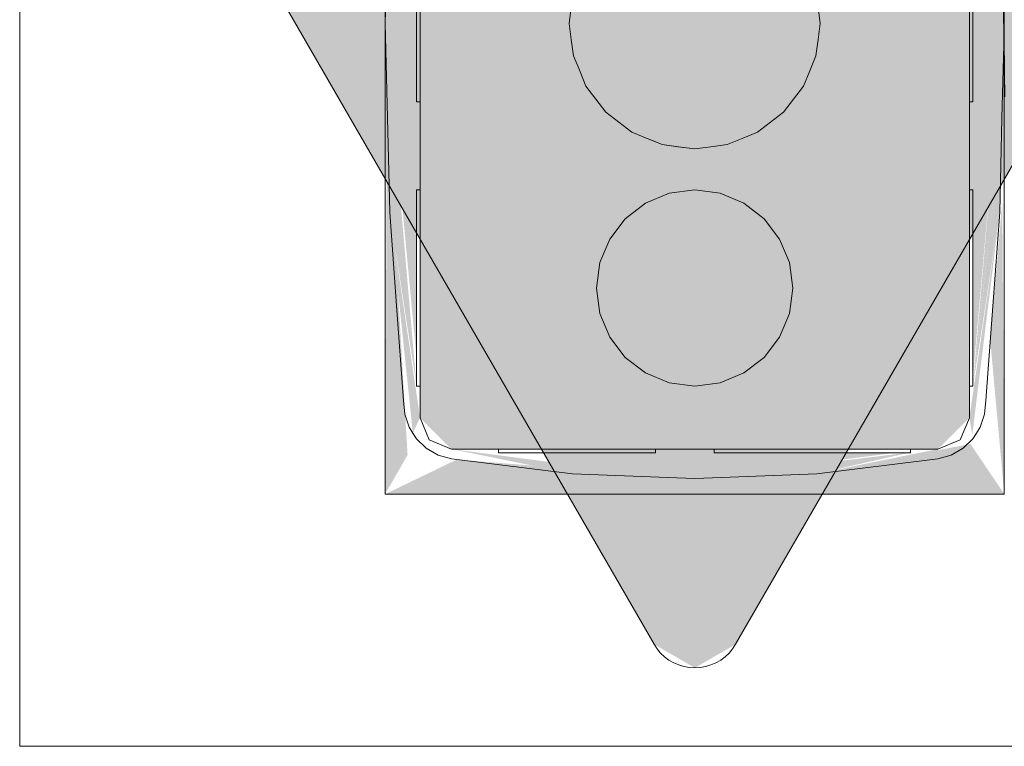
# Model space of a CAD drawing. Header units: millimetres. Extents: x 4480191 to 4481199, y -30324204 to -30323479.
# Tile 186 of 243: x 4480202.065 to 4480202.316, y -30323780.452 to -30323780.267. Entities that reach past the tile are written whole.
import ezdxf

# ---------------------------------------------------------------- set-up
doc = ezdxf.new("R2010")
doc.units = ezdxf.units.MM
for name, color, linetype, lineweight in [('EL-Caixa ARC', 9, 'Continuous', 18), ('EL-Condutos ARC (Direta)', 14, 'Continuous', 25), ('EL-Tomadas', 150, 'Continuous', 20)]:
    doc.layers.add(name, color=color, linetype=linetype, lineweight=lineweight)

msp = doc.modelspace()

# ---------------------------------------------------------------- hatches: boundary and pattern name
at = {"layer": 'EL-Caixa ARC', "linetype": 'Continuous'}
for points in [[(4480202.16676, -30323780.1677), (4480202.16676, -30323780.36869), (4480202.20268, -30323780.28395), (4480202.20531, -30323780.26405), (4480202.16676, -30323780.1677), (4480202.20336, -30323780.26449)], [(4480202.30676, -30323780.1677), (4480202.26964, -30323780.2605), (4480202.26767, -30323780.27647), (4480202.30676, -30323780.36869)], [(4480202.16558, -30323780.17573), (4480202.15903, -30323780.22009), (4480202.15786, -30323780.26819)], [(4480202.15818, -30323780.17573), (4480202.15786, -30323780.22887), (4480202.15953, -30323780.28819)], [(4480202.15786, -30323780.26819), (4480202.16584, -30323780.35314), (4480202.16584, -30323780.17989)], [(4480202.20585, -30323780.27647), (4480202.22076, -30323780.29591), (4480202.2489, -30323780.2975), (4480202.26447, -30323780.28419), (4480202.26767, -30323780.25991), (4480202.25276, -30323780.24048), (4480202.22462, -30323780.23889), (4480202.21293, -30323780.24832), (4480202.20753, -30323780.2703)], [(4480202.30768, -30323780.3583), (4480202.31552, -30323780.26989), (4480202.30768, -30323780.25335)], [(4480202.16584, -30323780.36023), (4480202.15786, -30323780.26819), (4480202.15844, -30323780.29225)], [(4480202.31551, -30323780.27), (4480202.30768, -30323780.36024), (4480202.31507, -30323780.29236)], [(4480202.20585, -30323780.27647), (4480202.16676, -30323780.36869), (4480202.21261, -30323780.32918)], [(4480202.30676, -30323780.36869), (4480202.26911, -30323780.27988), (4480202.26447, -30323780.28419), (4480202.26091, -30323780.32918)], [(4480202.21578, -30323780.31752), (4480202.22676, -30323780.30168), (4480202.22463, -30323780.28322)], [(4480202.26447, -30323780.28419), (4480202.25841, -30323780.32315), (4480202.26091, -30323780.32918)], [(4480202.20953, -30323780.28729), (4480202.21215, -30323780.32328), (4480202.21511, -30323780.32315)], [(4480202.20954, -30323780.2873), (4480202.21491, -30323780.32116), (4480202.21174, -30323780.28898)], [(4480202.25933, -30323780.31722), (4480202.26399, -30323780.28729), (4480202.26193, -30323780.28751)], [(4480202.15786, -30323780.38819), (4480202.16359, -30323780.37821), (4480202.15834, -30323780.28819)], [(4480202.25444, -30323780.31797), (4480202.25841, -30323780.32315), (4480202.2618, -30323780.28897)], [(4480202.16589, -30323780.36065), (4480202.15844, -30323780.29225), (4480202.15903, -30323780.3163)], [(4480202.21196, -30323780.29121), (4480202.21491, -30323780.32116), (4480202.21432, -30323780.29691)], [(4480202.21511, -30323780.32315), (4480202.21908, -30323780.31797), (4480202.21413, -30323780.29082)], [(4480202.21908, -30323780.31797), (4480202.21753, -30323780.29457), (4480202.21413, -30323780.29082)], [(4480202.30768, -30323780.36065), (4480202.31449, -30323780.3163), (4480202.31507, -30323780.29236)], [(4480202.21908, -30323780.31797), (4480202.22052, -30323780.29913), (4480202.21745, -30323780.29336)], [(4480202.25595, -30323780.2953), (4480202.25276, -30323780.29591), (4480202.25444, -30323780.31797)], [(4480202.25599, -30323780.29457), (4480202.25444, -30323780.31797), (4480202.25892, -30323780.29337)], [(4480202.24504, -30323780.2991), (4480202.25444, -30323780.31797), (4480202.25276, -30323780.29591)], [(4480202.22848, -30323780.2991), (4480202.22552, -30323780.30957), (4480202.23029, -30323780.3115)], [(4480202.24504, -30323780.2991), (4480202.24323, -30323780.3115), (4480202.24926, -30323780.314)], [(4480202.21176, -30323780.33565), (4480202.21908, -30323780.35333), (4480202.23676, -30323780.36065), (4480202.25444, -30323780.35333), (4480202.26176, -30323780.33565), (4480202.25444, -30323780.31797), (4480202.23676, -30323780.31065), (4480202.21908, -30323780.31797)], [(4480202.31567, -30323780.38819), (4480202.31515, -30323780.31374), (4480202.31208, -30323780.34896)], [(4480202.16494, -30323780.37262), (4480202.16676, -30323780.36869), (4480202.15903, -30323780.3163)], [(4480202.30676, -30323780.36869), (4480202.30751, -30323780.37306), (4480202.31449, -30323780.3163)], [(4480202.16676, -30323780.36869), (4480202.17476, -30323780.37669), (4480202.21713, -30323780.35436), (4480202.21261, -30323780.32918), (4480202.16676, -30323780.36869), (4480202.20798, -30323780.34481)], [(4480202.26091, -30323780.32918), (4480202.26176, -30323780.33565), (4480202.30676, -30323780.36869)], [(4480202.26797, -30323780.34621), (4480202.30676, -30323780.36869), (4480202.27613, -30323780.34621)], [(4480202.27136, -30323780.34818), (4480202.24926, -30323780.3573), (4480202.29876, -30323780.37669), (4480202.30676, -30323780.36869)], [(4480202.21908, -30323780.35333), (4480202.17476, -30323780.37669), (4480202.22188, -30323780.3645)], [(4480202.29876, -30323780.37669), (4480202.25388, -30323780.35911), (4480202.23676, -30323780.36065), (4480202.17476, -30323780.37669)], [(4480202.30704, -30323780.37538), (4480202.26786, -30323780.38297), (4480202.24176, -30323780.37847), (4480202.24176, -30323780.38807), (4480202.31567, -30323780.38819)], [(4480202.22992, -30323780.38395), (4480202.17476, -30323780.37669), (4480202.20566, -30323780.38297)], [(4480202.23639, -30323780.37685), (4480202.19986, -30323780.3777), (4480202.23676, -30323780.38423), (4480202.28753, -30323780.37768)], [(4480202.29176, -30323780.37754), (4480202.24384, -30323780.38337), (4480202.26786, -30323780.38297)], [(4480202.29876, -30323780.37669), (4480202.26786, -30323780.38297), (4480202.29876, -30323780.37919)], [(4480202.20485, -30323780.38819), (4480202.23651, -30323780.38422), (4480202.17617, -30323780.37936), (4480202.15786, -30323780.38819)]]:
    msp.add_hatch(color=41, dxfattribs=at).paths.add_polyline_path(points)
at = {"layer": 'EL-Condutos ARC (Direta)', "linetype": 'Continuous'}
msp.add_hatch(color=31, dxfattribs=at).paths.add_polyline_path([(4480202.31586, -30323780.28983), (4480202.34158, -30323780.28968), (4480202.34125, -30323780.27193), (4480202.31553, -30323780.27209)])
at = {"layer": 'EL-Tomadas', "linetype": 'Continuous'}
msp.add_hatch(color=150, dxfattribs=at).paths.add_polyline_path([(4480202.24719, -30323780.42645), (4480202.38878, -30323780.1812), (4480202.38967, -30323780.17109), (4480202.37839, -30323780.1632), (4480202.09514, -30323780.16306), (4480202.08474, -30323780.16906), (4480202.08474, -30323780.18106), (4480202.22641, -30323780.42645), (4480202.2368, -30323780.43245)])

# ---------------------------------------------------------------- linework, layer by layer
at = {"layer": 'EL-Caixa ARC'}
for p, q in [((4480202.15786, -30323780.23609), (4480202.15786, -30323780.26819)), ((4480202.15845, -30323780.24402), (4480202.15786, -30323780.26819)), ((4480202.31567, -30323780.26819), (4480202.31567, -30323780.24345)), ((4480202.16676, -30323780.24819), (4480202.16676, -30323780.28819)), ((4480202.30676, -30323780.28819), (4480202.30676, -30323780.24819)), ((4480202.16584, -30323780.26302), (4480202.16584, -30323780.26819)), ((4480202.16676, -30323780.26819), (4480202.16676, -30323780.26302)), ((4480202.20531, -30323780.26405), (4480202.20476, -30323780.26819)), ((4480202.20476, -30323780.26819), (4480202.20531, -30323780.26405)), ((4480202.26876, -30323780.26819), (4480202.26822, -30323780.26405)), ((4480202.26822, -30323780.26405), (4480202.26876, -30323780.26819)), ((4480202.30676, -30323780.26302), (4480202.30676, -30323780.26819)), ((4480202.30768, -30323780.26819), (4480202.30768, -30323780.26302)), ((4480202.15786, -30323780.26819), (4480202.15844, -30323780.29225)), ((4480202.15786, -30323780.26819), (4480202.15786, -30323780.28819)), ((4480202.16584, -30323780.26819), (4480202.16584, -30323780.27337)), ((4480202.16676, -30323780.27337), (4480202.16676, -30323780.26819)), ((4480202.20476, -30323780.26819), (4480202.20531, -30323780.27233)), ((4480202.20531, -30323780.27233), (4480202.20476, -30323780.26819)), ((4480202.26822, -30323780.27233), (4480202.26876, -30323780.26819)), ((4480202.26876, -30323780.26819), (4480202.26822, -30323780.27233)), ((4480202.30676, -30323780.26819), (4480202.30676, -30323780.27337)), ((4480202.30768, -30323780.27337), (4480202.30768, -30323780.26819)), ((4480202.31567, -30323780.30028), (4480202.31567, -30323780.26819)), ((4480202.20531, -30323780.27233), (4480202.20585, -30323780.27647)), ((4480202.20585, -30323780.27647), (4480202.20531, -30323780.27233)), ((4480202.26767, -30323780.27647), (4480202.26822, -30323780.27233)), ((4480202.26822, -30323780.27233), (4480202.26767, -30323780.27647)), ((4480202.16584, -30323780.27337), (4480202.16584, -30323780.27819)), ((4480202.16676, -30323780.27819), (4480202.16676, -30323780.27337)), ((4480202.30676, -30323780.27337), (4480202.30676, -30323780.27819)), ((4480202.30768, -30323780.27819), (4480202.30768, -30323780.27337)), ((4480202.31507, -30323780.29236), (4480202.31553, -30323780.27365)), ((4480202.31553, -30323780.27365), (4480202.31554, -30323780.2735)), ((4480202.20585, -30323780.27647), (4480202.20745, -30323780.28033)), ((4480202.20745, -30323780.28033), (4480202.20585, -30323780.27647)), ((4480202.26607, -30323780.28033), (4480202.26767, -30323780.27647)), ((4480202.26767, -30323780.27647), (4480202.26607, -30323780.28033)), ((4480202.16584, -30323780.27819), (4480202.16584, -30323780.28233)), ((4480202.16676, -30323780.28233), (4480202.16676, -30323780.27819)), ((4480202.20745, -30323780.28033), (4480202.20905, -30323780.28419)), ((4480202.20905, -30323780.28419), (4480202.20745, -30323780.28033)), ((4480202.26447, -30323780.28419), (4480202.26607, -30323780.28033)), ((4480202.26607, -30323780.28033), (4480202.26447, -30323780.28419)), ((4480202.30676, -30323780.27819), (4480202.30676, -30323780.28233)), ((4480202.30768, -30323780.28233), (4480202.30768, -30323780.27819)), ((4480202.16584, -30323780.28233), (4480202.16584, -30323780.28552)), ((4480202.16676, -30323780.28552), (4480202.16676, -30323780.28233)), ((4480202.30676, -30323780.28233), (4480202.30676, -30323780.28552)), ((4480202.30768, -30323780.28552), (4480202.30768, -30323780.28233)), ((4480202.20905, -30323780.28419), (4480202.21159, -30323780.28751)), ((4480202.21159, -30323780.28751), (4480202.20905, -30323780.28419)), ((4480202.26193, -30323780.28751), (4480202.26447, -30323780.28419)), ((4480202.26447, -30323780.28419), (4480202.26193, -30323780.28751)), ((4480202.16584, -30323780.28552), (4480202.16584, -30323780.28751)), ((4480202.16584, -30323780.28751), (4480202.16584, -30323780.28819)), ((4480202.16676, -30323780.28751), (4480202.16676, -30323780.28552)), ((4480202.16676, -30323780.28819), (4480202.16676, -30323780.28751)), ((4480202.21159, -30323780.28751), (4480202.21413, -30323780.29082)), ((4480202.21413, -30323780.29082), (4480202.21159, -30323780.28751)), ((4480202.25939, -30323780.29082), (4480202.26193, -30323780.28751)), ((4480202.26193, -30323780.28751), (4480202.25939, -30323780.29082)), ((4480202.30676, -30323780.28552), (4480202.30676, -30323780.28751)), ((4480202.30676, -30323780.28751), (4480202.30676, -30323780.28819)), ((4480202.30768, -30323780.28751), (4480202.30768, -30323780.28552)), ((4480202.30768, -30323780.28819), (4480202.30768, -30323780.28751)), ((4480202.15786, -30323780.28819), (4480202.15786, -30323780.30027)), ((4480202.16584, -30323780.28819), (4480202.16676, -30323780.28819)), ((4480202.16676, -30323780.28819), (4480202.16676, -30323780.31065)), ((4480202.16676, -30323780.31065), (4480202.16676, -30323780.28819)), ((4480202.30676, -30323780.31065), (4480202.30676, -30323780.28819)), ((4480202.30676, -30323780.28819), (4480202.30768, -30323780.28819)), ((4480202.30676, -30323780.28819), (4480202.30676, -30323780.31065)), ((4480202.15844, -30323780.29225), (4480202.15903, -30323780.3163)), ((4480202.21413, -30323780.29082), (4480202.21745, -30323780.29336)), ((4480202.21745, -30323780.29336), (4480202.21413, -30323780.29082)), ((4480202.25607, -30323780.29336), (4480202.25939, -30323780.29082)), ((4480202.25939, -30323780.29082), (4480202.25607, -30323780.29336)), ((4480202.31449, -30323780.3163), (4480202.31507, -30323780.29236)), ((4480202.21745, -30323780.29336), (4480202.22076, -30323780.29591)), ((4480202.22076, -30323780.29591), (4480202.21745, -30323780.29336)), ((4480202.25276, -30323780.29591), (4480202.25607, -30323780.29336)), ((4480202.25607, -30323780.29336), (4480202.25276, -30323780.29591)), ((4480202.22076, -30323780.29591), (4480202.22462, -30323780.2975)), ((4480202.22462, -30323780.2975), (4480202.22076, -30323780.29591)), ((4480202.22462, -30323780.2975), (4480202.22848, -30323780.2991)), ((4480202.22558, -30323780.2979), (4480202.22462, -30323780.2975)), ((4480202.22848, -30323780.2991), (4480202.22558, -30323780.2979)), ((4480202.24504, -30323780.2991), (4480202.2489, -30323780.2975)), ((4480202.2489, -30323780.2975), (4480202.24504, -30323780.2991)), ((4480202.2489, -30323780.2975), (4480202.25276, -30323780.29591)), ((4480202.25276, -30323780.29591), (4480202.2489, -30323780.2975)), ((4480202.15786, -30323780.30027), (4480202.15786, -30323780.30752)), ((4480202.22848, -30323780.2991), (4480202.23262, -30323780.29965)), ((4480202.23245, -30323780.29963), (4480202.22848, -30323780.2991)), ((4480202.23676, -30323780.3002), (4480202.23245, -30323780.29963)), ((4480202.23262, -30323780.29965), (4480202.23676, -30323780.3002)), ((4480202.23676, -30323780.3002), (4480202.2409, -30323780.29965)), ((4480202.2409, -30323780.29965), (4480202.23676, -30323780.3002)), ((4480202.2409, -30323780.29965), (4480202.24504, -30323780.2991)), ((4480202.24504, -30323780.2991), (4480202.2409, -30323780.29965)), ((4480202.31567, -30323780.30751), (4480202.31567, -30323780.30028)), ((4480202.15786, -30323780.30752), (4480202.15786, -30323780.3472)), ((4480202.31567, -30323780.3529), (4480202.31567, -30323780.30751)), ((4480202.16584, -30323780.31065), (4480202.16584, -30323780.3115)), ((4480202.16676, -30323780.31065), (4480202.16584, -30323780.31065)), ((4480202.16584, -30323780.3115), (4480202.16584, -30323780.314)), ((4480202.16676, -30323780.31065), (4480202.16676, -30323780.35428)), ((4480202.16676, -30323780.3115), (4480202.16676, -30323780.31065)), ((4480202.16676, -30323780.314), (4480202.16676, -30323780.3115)), ((4480202.23029, -30323780.3115), (4480202.22426, -30323780.314)), ((4480202.22426, -30323780.314), (4480202.23029, -30323780.3115)), ((4480202.23676, -30323780.31065), (4480202.23029, -30323780.3115)), ((4480202.23029, -30323780.3115), (4480202.23676, -30323780.31065)), ((4480202.24323, -30323780.3115), (4480202.23676, -30323780.31065)), ((4480202.23676, -30323780.31065), (4480202.24323, -30323780.3115)), ((4480202.24926, -30323780.314), (4480202.24323, -30323780.3115)), ((4480202.24323, -30323780.3115), (4480202.24926, -30323780.314)), ((4480202.30676, -30323780.35428), (4480202.30676, -30323780.31065)), ((4480202.30676, -30323780.31065), (4480202.30676, -30323780.3115)), ((4480202.30768, -30323780.31065), (4480202.30676, -30323780.31065)), ((4480202.30676, -30323780.3115), (4480202.30676, -30323780.314)), ((4480202.30768, -30323780.3115), (4480202.30768, -30323780.31065)), ((4480202.30768, -30323780.314), (4480202.30768, -30323780.3115)), ((4480202.16584, -30323780.314), (4480202.16584, -30323780.31797)), ((4480202.16676, -30323780.31797), (4480202.16676, -30323780.314)), ((4480202.22426, -30323780.314), (4480202.21908, -30323780.31797)), ((4480202.21908, -30323780.31797), (4480202.22426, -30323780.314)), ((4480202.25444, -30323780.31797), (4480202.24926, -30323780.314)), ((4480202.24926, -30323780.314), (4480202.25444, -30323780.31797)), ((4480202.30676, -30323780.314), (4480202.30676, -30323780.31797)), ((4480202.30768, -30323780.31797), (4480202.30768, -30323780.314)), ((4480202.15903, -30323780.3163), (4480202.16079, -30323780.34017)), ((4480202.16584, -30323780.31797), (4480202.16584, -30323780.32315)), ((4480202.16676, -30323780.32315), (4480202.16676, -30323780.31797)), ((4480202.21908, -30323780.31797), (4480202.21511, -30323780.32315)), ((4480202.21511, -30323780.32315), (4480202.21908, -30323780.31797)), ((4480202.25841, -30323780.32315), (4480202.25444, -30323780.31797)), ((4480202.25444, -30323780.31797), (4480202.25841, -30323780.32315)), ((4480202.30676, -30323780.31797), (4480202.30676, -30323780.32315)), ((4480202.30768, -30323780.32315), (4480202.30768, -30323780.31797)), ((4480202.31272, -30323780.34029), (4480202.31449, -30323780.3163)), ((4480202.16584, -30323780.32315), (4480202.16584, -30323780.32918)), ((4480202.16676, -30323780.32918), (4480202.16676, -30323780.32315)), ((4480202.21511, -30323780.32315), (4480202.21261, -30323780.32918)), ((4480202.21261, -30323780.32918), (4480202.21511, -30323780.32315)), ((4480202.26091, -30323780.32918), (4480202.25841, -30323780.32315)), ((4480202.25841, -30323780.32315), (4480202.26091, -30323780.32918)), ((4480202.30676, -30323780.32315), (4480202.30676, -30323780.32918)), ((4480202.30768, -30323780.32918), (4480202.30768, -30323780.32315)), ((4480202.16584, -30323780.32918), (4480202.16584, -30323780.33565)), ((4480202.16676, -30323780.33565), (4480202.16676, -30323780.32918)), ((4480202.21261, -30323780.32918), (4480202.21176, -30323780.33565)), ((4480202.21176, -30323780.33565), (4480202.21261, -30323780.32918)), ((4480202.26176, -30323780.33565), (4480202.26091, -30323780.32918)), ((4480202.26091, -30323780.32918), (4480202.26176, -30323780.33565)), ((4480202.30676, -30323780.32918), (4480202.30676, -30323780.33565)), ((4480202.30768, -30323780.33565), (4480202.30768, -30323780.32918)), ((4480202.16584, -30323780.33565), (4480202.16584, -30323780.34212)), ((4480202.16676, -30323780.34212), (4480202.16676, -30323780.33565)), ((4480202.21176, -30323780.33565), (4480202.21261, -30323780.34212)), ((4480202.21261, -30323780.34212), (4480202.21176, -30323780.33565)), ((4480202.26091, -30323780.34212), (4480202.26176, -30323780.33565)), ((4480202.26176, -30323780.33565), (4480202.26091, -30323780.34212)), ((4480202.30676, -30323780.33565), (4480202.30676, -30323780.34212)), ((4480202.30768, -30323780.34212), (4480202.30768, -30323780.33565)), ((4480202.16079, -30323780.34017), (4480202.16257, -30323780.36429)), ((4480202.31095, -30323780.36429), (4480202.31272, -30323780.34029)), ((4480202.16584, -30323780.34212), (4480202.16584, -30323780.34815)), ((4480202.16676, -30323780.34815), (4480202.16676, -30323780.34212)), ((4480202.21261, -30323780.34212), (4480202.21511, -30323780.34815)), ((4480202.21511, -30323780.34815), (4480202.21261, -30323780.34212)), ((4480202.25841, -30323780.34815), (4480202.26091, -30323780.34212)), ((4480202.26091, -30323780.34212), (4480202.25841, -30323780.34815)), ((4480202.30676, -30323780.34212), (4480202.30676, -30323780.34815)), ((4480202.30768, -30323780.34815), (4480202.30768, -30323780.34212)), ((4480202.15786, -30323780.3472), (4480202.15786, -30323780.35292)), ((4480202.16584, -30323780.34815), (4480202.16584, -30323780.35333)), ((4480202.16676, -30323780.35333), (4480202.16676, -30323780.34815)), ((4480202.21511, -30323780.34815), (4480202.21908, -30323780.35333)), ((4480202.21908, -30323780.35333), (4480202.21511, -30323780.34815)), ((4480202.25444, -30323780.35333), (4480202.25841, -30323780.34815)), ((4480202.25841, -30323780.34815), (4480202.25444, -30323780.35333)), ((4480202.30676, -30323780.34815), (4480202.30676, -30323780.35333)), ((4480202.30768, -30323780.35333), (4480202.30768, -30323780.34815)), ((4480202.15786, -30323780.35292), (4480202.15786, -30323780.36143)), ((4480202.31567, -30323780.36143), (4480202.31567, -30323780.3529)), ((4480202.16584, -30323780.35333), (4480202.16584, -30323780.3573)), ((4480202.16676, -30323780.3573), (4480202.16676, -30323780.35333)), ((4480202.16676, -30323780.35428), (4480202.16676, -30323780.36065)), ((4480202.21908, -30323780.35333), (4480202.22426, -30323780.3573)), ((4480202.22426, -30323780.3573), (4480202.21908, -30323780.35333)), ((4480202.24926, -30323780.3573), (4480202.25444, -30323780.35333)), ((4480202.25444, -30323780.35333), (4480202.24926, -30323780.3573)), ((4480202.30676, -30323780.35333), (4480202.30676, -30323780.3573)), ((4480202.30676, -30323780.36065), (4480202.30676, -30323780.35428)), ((4480202.30768, -30323780.3573), (4480202.30768, -30323780.35333)), ((4480202.16584, -30323780.3573), (4480202.16584, -30323780.35979)), ((4480202.16676, -30323780.35979), (4480202.16676, -30323780.3573)), ((4480202.22426, -30323780.3573), (4480202.23029, -30323780.35979)), ((4480202.23029, -30323780.35979), (4480202.22426, -30323780.3573)), ((4480202.24323, -30323780.35979), (4480202.24926, -30323780.3573)), ((4480202.24926, -30323780.3573), (4480202.24323, -30323780.35979)), ((4480202.30676, -30323780.3573), (4480202.30676, -30323780.35979)), ((4480202.30768, -30323780.35979), (4480202.30768, -30323780.3573)), ((4480202.16584, -30323780.35979), (4480202.16584, -30323780.36065)), ((4480202.16584, -30323780.36065), (4480202.16676, -30323780.36065)), ((4480202.16676, -30323780.36065), (4480202.16676, -30323780.35979)), ((4480202.16676, -30323780.36065), (4480202.16676, -30323780.36869)), ((4480202.16676, -30323780.36869), (4480202.16676, -30323780.36065)), ((4480202.23029, -30323780.35979), (4480202.23676, -30323780.36065)), ((4480202.23676, -30323780.36065), (4480202.23029, -30323780.35979)), ((4480202.23676, -30323780.36065), (4480202.24323, -30323780.35979)), ((4480202.24323, -30323780.35979), (4480202.23676, -30323780.36065)), ((4480202.30676, -30323780.35979), (4480202.30676, -30323780.36065)), ((4480202.30676, -30323780.36869), (4480202.30676, -30323780.36065)), ((4480202.30676, -30323780.36065), (4480202.30768, -30323780.36065)), ((4480202.30676, -30323780.36065), (4480202.30676, -30323780.36869)), ((4480202.30768, -30323780.36065), (4480202.30768, -30323780.35979)), ((4480202.15786, -30323780.36143), (4480202.15786, -30323780.36638)), ((4480202.31567, -30323780.36638), (4480202.31567, -30323780.36143)), ((4480202.16257, -30323780.36429), (4480202.16286, -30323780.36777)), ((4480202.31066, -30323780.36777), (4480202.31095, -30323780.36429)), ((4480202.15786, -30323780.36638), (4480202.15786, -30323780.38819)), ((4480202.16286, -30323780.36777), (4480202.16397, -30323780.37108)), ((4480202.30955, -30323780.37108), (4480202.31066, -30323780.36777)), ((4480202.31567, -30323780.38819), (4480202.31567, -30323780.36638)), ((4480202.16676, -30323780.36869), (4480202.1691, -30323780.37435)), ((4480202.1691, -30323780.37435), (4480202.16676, -30323780.36869)), ((4480202.30442, -30323780.37435), (4480202.30676, -30323780.36869)), ((4480202.30676, -30323780.36869), (4480202.30442, -30323780.37435)), ((4480202.16397, -30323780.37108), (4480202.16494, -30323780.37262)), ((4480202.16494, -30323780.37262), (4480202.16584, -30323780.37404)), ((4480202.30768, -30323780.37404), (4480202.30858, -30323780.37262)), ((4480202.30858, -30323780.37262), (4480202.30955, -30323780.37108)), ((4480202.16584, -30323780.37404), (4480202.16837, -30323780.37646)), ((4480202.1691, -30323780.37435), (4480202.17476, -30323780.37669)), ((4480202.17476, -30323780.37669), (4480202.1691, -30323780.37435)), ((4480202.29876, -30323780.37669), (4480202.30442, -30323780.37435)), ((4480202.30442, -30323780.37435), (4480202.29876, -30323780.37669)), ((4480202.30515, -30323780.37646), (4480202.30768, -30323780.37404)), ((4480202.16837, -30323780.37646), (4480202.1714, -30323780.37821)), ((4480202.1714, -30323780.37821), (4480202.17476, -30323780.37919)), ((4480202.17476, -30323780.37669), (4480202.18676, -30323780.37669)), ((4480202.18676, -30323780.37669), (4480202.17476, -30323780.37669)), ((4480202.18676, -30323780.37669), (4480202.20232, -30323780.37669)), ((4480202.18676, -30323780.37669), (4480202.18676, -30323780.37768)), ((4480202.18744, -30323780.37669), (4480202.18676, -30323780.37669)), ((4480202.18676, -30323780.37768), (4480202.18744, -30323780.37768)), ((4480202.18944, -30323780.37669), (4480202.18744, -30323780.37669)), ((4480202.18744, -30323780.37768), (4480202.18944, -30323780.37768)), ((4480202.19262, -30323780.37669), (4480202.18944, -30323780.37669)), ((4480202.18944, -30323780.37768), (4480202.19262, -30323780.37768)), ((4480202.19676, -30323780.37669), (4480202.19262, -30323780.37669)), ((4480202.19262, -30323780.37768), (4480202.19676, -30323780.37768)), ((4480202.20158, -30323780.37669), (4480202.19676, -30323780.37669)), ((4480202.19676, -30323780.37768), (4480202.20158, -30323780.37768)), ((4480202.20676, -30323780.37669), (4480202.20158, -30323780.37669)), ((4480202.20158, -30323780.37768), (4480202.20676, -30323780.37768)), ((4480202.20232, -30323780.37669), (4480202.22401, -30323780.37669)), ((4480202.21194, -30323780.37669), (4480202.20676, -30323780.37669)), ((4480202.20676, -30323780.37768), (4480202.21194, -30323780.37768)), ((4480202.21676, -30323780.37669), (4480202.21194, -30323780.37669)), ((4480202.21194, -30323780.37768), (4480202.21676, -30323780.37768)), ((4480202.2209, -30323780.37669), (4480202.21676, -30323780.37669)), ((4480202.21676, -30323780.37768), (4480202.2209, -30323780.37768)), ((4480202.22408, -30323780.37669), (4480202.2209, -30323780.37669)), ((4480202.2209, -30323780.37768), (4480202.22408, -30323780.37768)), ((4480202.22401, -30323780.37669), (4480202.22676, -30323780.37669)), ((4480202.22608, -30323780.37669), (4480202.22408, -30323780.37669)), ((4480202.22408, -30323780.37768), (4480202.22608, -30323780.37768)), ((4480202.22676, -30323780.37669), (4480202.22608, -30323780.37669)), ((4480202.22608, -30323780.37768), (4480202.22676, -30323780.37768)), ((4480202.22676, -30323780.37669), (4480202.22692, -30323780.37669)), ((4480202.22676, -30323780.37768), (4480202.22676, -30323780.37669)), ((4480202.22692, -30323780.37669), (4480202.22676, -30323780.37669)), ((4480202.22692, -30323780.37669), (4480202.2365, -30323780.37669)), ((4480202.2365, -30323780.37669), (4480202.22692, -30323780.37669)), ((4480202.2365, -30323780.37669), (4480202.23701, -30323780.37669)), ((4480202.23701, -30323780.37669), (4480202.2365, -30323780.37669)), ((4480202.23701, -30323780.37669), (4480202.24176, -30323780.37669)), ((4480202.24176, -30323780.37669), (4480202.23701, -30323780.37669)), ((4480202.24176, -30323780.37669), (4480202.2466, -30323780.37669)), ((4480202.24261, -30323780.37669), (4480202.24176, -30323780.37669)), ((4480202.24176, -30323780.37669), (4480202.24176, -30323780.37768)), ((4480202.24176, -30323780.37768), (4480202.24261, -30323780.37768)), ((4480202.24511, -30323780.37669), (4480202.24261, -30323780.37669)), ((4480202.24261, -30323780.37768), (4480202.24511, -30323780.37768)), ((4480202.24908, -30323780.37669), (4480202.24511, -30323780.37669)), ((4480202.24511, -30323780.37768), (4480202.24908, -30323780.37768)), ((4480202.2466, -30323780.37669), (4480202.24952, -30323780.37669)), ((4480202.25426, -30323780.37669), (4480202.24908, -30323780.37669)), ((4480202.24908, -30323780.37768), (4480202.25426, -30323780.37768)), ((4480202.24952, -30323780.37669), (4480202.27119, -30323780.37669)), ((4480202.26029, -30323780.37669), (4480202.25426, -30323780.37669)), ((4480202.25426, -30323780.37768), (4480202.26029, -30323780.37768)), ((4480202.26676, -30323780.37669), (4480202.26029, -30323780.37669)), ((4480202.26029, -30323780.37768), (4480202.26676, -30323780.37768)), ((4480202.27323, -30323780.37669), (4480202.26676, -30323780.37669)), ((4480202.26676, -30323780.37768), (4480202.27323, -30323780.37768)), ((4480202.27119, -30323780.37669), (4480202.29176, -30323780.37669)), ((4480202.27926, -30323780.37669), (4480202.27323, -30323780.37669)), ((4480202.27323, -30323780.37768), (4480202.27926, -30323780.37768)), ((4480202.28444, -30323780.37669), (4480202.27926, -30323780.37669)), ((4480202.27926, -30323780.37768), (4480202.28444, -30323780.37768)), ((4480202.28841, -30323780.37669), (4480202.28444, -30323780.37669)), ((4480202.28444, -30323780.37768), (4480202.28841, -30323780.37768)), ((4480202.29091, -30323780.37669), (4480202.28841, -30323780.37669)), ((4480202.28841, -30323780.37768), (4480202.29091, -30323780.37768)), ((4480202.29176, -30323780.37669), (4480202.29091, -30323780.37669)), ((4480202.29091, -30323780.37768), (4480202.29176, -30323780.37768)), ((4480202.29176, -30323780.37669), (4480202.29876, -30323780.37669)), ((4480202.29176, -30323780.37768), (4480202.29176, -30323780.37669)), ((4480202.29876, -30323780.37669), (4480202.29176, -30323780.37669)), ((4480202.29876, -30323780.37919), (4480202.30212, -30323780.37821)), ((4480202.30212, -30323780.37821), (4480202.30515, -30323780.37646)), ((4480202.17476, -30323780.37919), (4480202.20566, -30323780.38297)), ((4480202.26786, -30323780.38297), (4480202.29876, -30323780.37919)), ((4480202.20566, -30323780.38297), (4480202.22992, -30323780.38395)), ((4480202.2436, -30323780.38395), (4480202.26786, -30323780.38297)), ((4480202.22992, -30323780.38395), (4480202.23676, -30323780.38423)), ((4480202.23676, -30323780.38423), (4480202.2436, -30323780.38395)), ((4480202.15786, -30323780.38819), (4480202.17484, -30323780.38819)), ((4480202.17484, -30323780.38819), (4480202.18059, -30323780.38819)), ((4480202.18059, -30323780.38819), (4480202.18676, -30323780.38819)), ((4480202.18676, -30323780.38819), (4480202.1887, -30323780.38819)), ((4480202.1887, -30323780.38819), (4480202.20253, -30323780.38819)), ((4480202.20253, -30323780.38819), (4480202.20485, -30323780.38819)), ((4480202.20485, -30323780.38819), (4480202.20574, -30323780.38819)), ((4480202.20574, -30323780.38819), (4480202.21869, -30323780.38819)), ((4480202.21869, -30323780.38819), (4480202.22676, -30323780.38819)), ((4480202.22676, -30323780.38819), (4480202.23676, -30323780.38819)), ((4480202.23676, -30323780.38819), (4480202.24176, -30323780.38819)), ((4480202.24176, -30323780.38819), (4480202.26776, -30323780.38819)), ((4480202.26776, -30323780.38819), (4480202.271, -30323780.38819)), ((4480202.271, -30323780.38819), (4480202.28482, -30323780.38819)), ((4480202.28482, -30323780.38819), (4480202.29176, -30323780.38819)), ((4480202.29176, -30323780.38819), (4480202.29292, -30323780.38819)), ((4480202.29292, -30323780.38819), (4480202.29868, -30323780.38819)), ((4480202.29868, -30323780.38819), (4480202.31567, -30323780.38819))]:
    msp.add_line(p, q, dxfattribs=at)
at = {"layer": 'EL-Condutos ARC (Direta)'}
for p, q in [((4480202.31548, -30323780.26282), (4480202.31552, -30323780.27074)), ((4480202.31549, -30323780.26586), (4480202.31552, -30323780.27074)), ((4480202.31552, -30323780.27074), (4480202.31552, -30323780.2717)), ((4480202.31552, -30323780.27074), (4480202.31553, -30323780.27209)), ((4480202.31552, -30323780.2717), (4480202.31553, -30323780.27214)), ((4480202.31553, -30323780.27209), (4480202.31562, -30323780.28063)), ((4480202.31553, -30323780.27214), (4480202.31554, -30323780.2735)), ((4480202.31567, -30323780.27956), (4480202.31561, -30323780.27214)), ((4480202.31554, -30323780.2735), (4480202.31557, -30323780.27769)), ((4480202.31557, -30323780.27769), (4480202.31559, -30323780.28066)), ((4480202.31559, -30323780.28066), (4480202.31559, -30323780.28085)), ((4480202.31559, -30323780.28085), (4480202.31564, -30323780.28429)), ((4480202.31562, -30323780.28063), (4480202.31574, -30323780.2869)), ((4480202.31564, -30323780.28429), (4480202.31567, -30323780.28654)), ((4480202.31567, -30323780.28654), (4480202.31567, -30323780.28692))]:
    msp.add_line(p, q, dxfattribs=at)
at = {"layer": 'EL-Tomadas'}
for p, q in [((4480202.22641, -30323780.42645), (4480202.08474, -30323780.18106)), ((4480202.38878, -30323780.1812), (4480202.24719, -30323780.42645))]:
    msp.add_line(p, q, dxfattribs=at)
for points in [[(4480202.40878, -30323780.45245), (4480202.40878, -30323780.08313), (4480202.06474, -30323780.08313), (4480202.06474, -30323780.45245), (4480202.40878, -30323780.45245)], [(4480202.22641, -30323780.42645), (4480202.22717, -30323780.42761), (4480202.22807, -30323780.42868), (4480202.22909, -30323780.42964), (4480202.23021, -30323780.43047), (4480202.23141, -30323780.43117), (4480202.2327, -30323780.43172), (4480202.23403, -30323780.43212), (4480202.23541, -30323780.43236), (4480202.2368, -30323780.43245), (4480202.23819, -30323780.43236), (4480202.23957, -30323780.43212), (4480202.2409, -30323780.43172), (4480202.24219, -30323780.43117), (4480202.24339, -30323780.43047), (4480202.24451, -30323780.42964), (4480202.24553, -30323780.42868), (4480202.24643, -30323780.42761), (4480202.24719, -30323780.42645)]]:
    msp.add_lwpolyline(points, dxfattribs=at)

doc.saveas('drawing.dxf')
